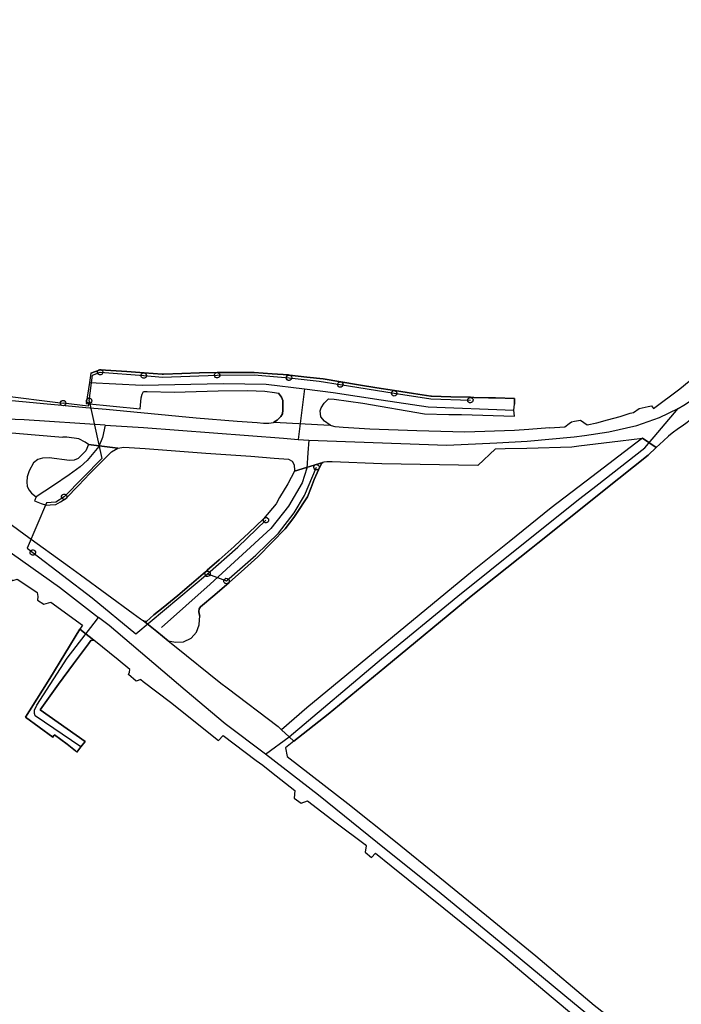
# Model space of a CAD drawing. Extents: x 166506 to 171543, y 332500 to 338212.
# Tile 136 of 139: x 170828 to 171121, y 336400 to 336836. Entities that reach past the tile are written whole.
import ezdxf

# ---------------------------------------------------------------- set-up
doc = ezdxf.new("R2010")
doc.units = 0
doc.header["$MEASUREMENT"] = 0
doc.layers.get('0').update_dxf_attribs({"color": 1, "linetype": 'CONTINUOUS'})
for name, color, linetype in [('IRISH_OS_1000S_FEATURE', 252, 'CONTINUOUS'), ('UNDERGROUND_ROUTE', 1, 'CONTINUOUS'), ('UUB', 1, 'CONTINUOUS')]:
    doc.layers.add(name, color=color, linetype=linetype)

# ---------------------------------------------------------------- blocks, each defined once
blk = doc.blocks.new('UUB_LOCATION_AC_T02')
at = {"color": 0, "linetype": 'ByBlock'}
blk.add_lwpolyline([(18862, 2286, -1), (-18862, -2286, -1), (18862, 2286)], format="xyb", close=True, dxfattribs=at)

msp = doc.modelspace()

# ---------------------------------------------------------------- linework, layer by layer
at = {"layer": 'IRISH_OS_1000S_FEATURE', "color": 9}
for points in [[(171119.075, 336664.046), (171121.664, 336665.517), (171128.864, 336670.228), (171132.803, 336673.122), (171134.939, 336674.73), (171150.076, 336687.957), (171167.218, 336701.612), (171179.484, 336711.379), (171200.987, 336728.032), (171223.125, 336745.09), (171239.657, 336757.818), (171257.302, 336772.595), (171282.171, 336792.287), (171293.398, 336802.109), (171312.696, 336818.715), (171327.41, 336828.622), (171339.699, 336834.154), (171344.803, 336836.201)], [(171107.351, 336665.22), (171108.154, 336663.978), (171119.924, 336672.655), (171152.294, 336699.386), (171172.156, 336715.465), (171201.03, 336738.299), (171227.238, 336757.842), (171253.577, 336778.452), (171280.866, 336800.501), (171306.649, 336821.694), (171319.227, 336831.439)], [(170859, 336679.589), (170863.208, 336681.138)], [(170863.208, 336681.138), (170874.895, 336680.433)], [(170859, 336679.589), (170858.391, 336675.476)], [(170874.895, 336680.433), (170882.656, 336679.833)], [(170882.656, 336679.833), (170890.548, 336679.152), (170891.145, 336679.179)], [(170891.145, 336679.179), (170899.279, 336679.551)], [(170899.279, 336679.551), (170907.177, 336679.763)], [(170907.177, 336679.763), (170914.931, 336679.968), (170915.173, 336679.939)], [(170915.173, 336679.939), (170923.299, 336679.989)], [(170923.299, 336679.989), (170931.329, 336679.999)], [(170931.329, 336679.999), (170939.371, 336679.387)], [(170939.371, 336679.387), (170946.609, 336678.837), (170947.038, 336678.788)], [(170947.038, 336678.788), (170954.684, 336677.923)], [(170954.684, 336677.923), (170961.91, 336677.105)], [(170961.91, 336677.105), (170969.778, 336675.812)], [(170858.391, 336675.476), (170857.017, 336666.199)], [(170858.391, 336675.476), (170881.74, 336674.34), (170917.774, 336675.054), (170936.747, 336674.827), (170953.606, 336672.754)], [(170953.606, 336672.754), (170950.895, 336650.319)], [(170953.606, 336672.754), (170966.409, 336671.091), (170987.62, 336667.848), (171008.437, 336664.761), (171046.394, 336663.317)], [(170969.778, 336675.812), (170977.538, 336674.528)], [(170977.538, 336674.528), (170985.684, 336673.199)], [(170985.684, 336673.199), (170993.527, 336671.919)], [(170809.913, 336668.845), (170839.643, 336666.048), (170842.889, 336665.743), (170847.598, 336665.316)], [(170857.017, 336666.199), (170880.919, 336663.832), (170881.251, 336668.678), (170881.729, 336670.381), (170882.303, 336671.521), (170884.024, 336671.539), (170895.906, 336671.219), (170915.382, 336671.846), (170928.371, 336671.914), (170936.051, 336671.658), (170940.347, 336671.116), (170942.126, 336670.739)], [(170940.097, 336657.984), (170941.592, 336658.837), (170943.177, 336660.501), (170943.962, 336661.612), (170944.081, 336663.223), (170944.107, 336665.61), (170944.03, 336667.486), (170943.497, 336669.057), (170942.126, 336670.739)], [(170965.018, 336656.681), (170962.51, 336658.334), (170960.896, 336660.25), (170960.551, 336662.967), (170960.967, 336664.234), (170962.34, 336666.392), (170964.223, 336668.323)], [(170964.223, 336668.323), (170966.764, 336668.102), (170979.45, 336666.389), (171006.738, 336661.603), (171017.538, 336661.329), (171023.114, 336661.283), (171046.717, 336660.654)], [(170993.527, 336671.919), (171001.99, 336670.634)], [(171001.99, 336670.634), (171009.554, 336669.486), (171009.886, 336669.477)], [(171009.886, 336669.477), (171018.534, 336669.141)], [(171018.534, 336669.141), (171027.179, 336668.978)], [(171027.179, 336668.978), (171028.699, 336668.848), (171035.098, 336668.756)], [(171035.098, 336668.756), (171038.272, 336668.661), (171046.651, 336668.409)], [(171046.651, 336668.409), (171046.7, 336665.98)], [(170847.598, 336665.316), (170856.763, 336664.486)], [(170856.763, 336664.486), (170865.861, 336663.661), (170905.651, 336659.888), (170923.903, 336658.385), (170932.644, 336657.827), (170935.513, 336657.569), (170937.832, 336657.534), (170939.884, 336657.862), (170940.097, 336657.984)], [(171046.394, 336663.317), (171046.7, 336665.98)], [(171073.121, 336651.438), (171077.629, 336652.067), (171088.396, 336653.655), (171100.815, 336656.466), (171110.912, 336659.972), (171119.075, 336664.046)], [(171082.646, 336629.597), (171104.346, 336646.589), (171119.075, 336664.046)], [(171087.796, 336658.937), (171093.407, 336660.42), (171097.894, 336661.866), (171099.335, 336662.266), (171101.859, 336663.975), (171105.922, 336664.949)], [(171105.922, 336664.949), (171107.351, 336665.22)], [(171134.182, 336666.715), (171123.065, 336657.76), (171120.912, 336656.241), (171119.284, 336655.093), (171116.507, 336653.051), (171114.909, 336651.785)], [(170865.354, 336656.58), (170829.436, 336658.988), (170817.418, 336659.392), (170809.819, 336658.238), (170798.563, 336653.456), (170792.454, 336649.106), (170786.484, 336643.062), (170777.649, 336632.413)], [(171046.717, 336660.654), (171046.394, 336663.317)], [(170865.354, 336656.58), (170864.193, 336651.152), (170862.523, 336647.171), (170857.347, 336641.024), (170854.342, 336638.182), (170849.455, 336634.598), (170842.477, 336629.863), (170834.751, 336624.815)], [(170865.354, 336656.58), (170882.308, 336655.572), (170944.343, 336650.869), (170950.895, 336650.319)], [(170940.097, 336657.984), (170965.018, 336656.681)], [(170940.097, 336657.984), (170965.018, 336656.681)], [(171046.699, 336654.245), (171024.691, 336653.521), (171003.457, 336654.117), (170982.656, 336654.826), (170970.841, 336655.651), (170967.176, 336655.915), (170965.573, 336656.315), (170965.018, 336656.681)], [(171062.116, 336655.47), (171052.968, 336654.743)], [(171062.116, 336655.47), (171068.955, 336655.837)], [(171068.955, 336655.837), (171070.937, 336657.419)], [(171070.937, 336657.419), (171071.862, 336658.156), (171073.206, 336658.34), (171075.868, 336658.827), (171078.824, 336656.713), (171083.138, 336657.703), (171087.796, 336658.937)], [(170806.956, 336624.637), (170792.259, 336635.108), (170791.908, 336637.448), (170791.577, 336639.982), (170795.144, 336644.634), (170798.887, 336647.508), (170803.542, 336650.286), (170808.295, 336652.097), (170813.496, 336653.425), (170818.851, 336653.613), (170834.368, 336652.333), (170846.606, 336651.324)], [(170858.06, 336648.015), (170856.527, 336649.075), (170853.639, 336650.625), (170848.405, 336651.358), (170846.606, 336651.324)], [(170955.561, 336649.936), (171016.669, 336647.711), (171038.837, 336648.733), (171052.264, 336649.501), (171073.121, 336651.438)], [(171052.968, 336654.743), (171046.699, 336654.245)], [(171075.133, 336647.449), (171093.6, 336649.741), (171103.305, 336650.82)], [(171103.305, 336650.82), (171100.449, 336648.64), (171080.908, 336633.725)], [(171103.305, 336650.82), (171109.373, 336646.688)], [(171103.305, 336650.82), (171109.373, 336646.688)], [(171114.909, 336651.785), (171112.697, 336649.748), (171109.373, 336646.688)], [(170858.06, 336648.015), (170856.782, 336645.322), (170853.485, 336641.889), (170851.642, 336641.11), (170849.585, 336640.95), (170840.502, 336642.147), (170837.612, 336642.005), (170835.535, 336641.4), (170833.557, 336639.905), (170831.639, 336636.379), (170830.883, 336633.687), (170830.73, 336631.481), (170830.789, 336629.507), (170831.703, 336627.768), (170832.732, 336626.533), (170834.751, 336624.815)], [(170858.06, 336648.015), (170871.003, 336646.469)], [(170858.06, 336648.015), (170871.003, 336646.469)], [(170863.946, 336640.56), (170868.233, 336644.867), (170871.003, 336646.469)], [(170871.003, 336646.469), (170873.677, 336646.846), (170883.076, 336646.293), (170909.908, 336644.266)], [(170955.561, 336649.936), (170955.071, 336644.329), (170954.702, 336637.522), (170952.676, 336631.095), (170946.517, 336620.78), (170938.69, 336610.829), (170911.883, 336586.254), (170890.259, 336566.985)], [(170950.895, 336650.319), (170955.561, 336649.936)], [(170950.895, 336650.319), (170955.561, 336649.936)], [(171038.233, 336646.068), (171042.508, 336646.21)], [(171042.508, 336646.21), (171052.1, 336646.475), (171072.104, 336647.073), (171075.133, 336647.449)], [(171109.373, 336646.688), (171105.81, 336643.262)], [(170909.908, 336644.266), (170929.843, 336642.838), (170940.148, 336641.978), (170946.567, 336641.487), (170948.233, 336640.684), (170949.006, 336639.066), (170949.269, 336636.484), (170949.174, 336636.301)], [(171030.473, 336638.738), (171038.233, 336646.068)], [(171105.81, 336643.262), (171086.313, 336627.812), (171083.973, 336625.943)], [(170858.545, 336635.15), (170863.946, 336640.56)], [(170949.174, 336636.301), (170961.796, 336640.031)], [(170949.174, 336636.301), (170961.796, 336640.031)], [(170961.796, 336640.031), (170961.399, 336639.772), (170960.63, 336638.408), (170957.947, 336632.597)], [(171030.473, 336638.738), (170987.949, 336639.458), (170965.902, 336640.391), (170963.534, 336640.382), (170962.163, 336640.269), (170961.796, 336640.031)], [(170853.489, 336629.853), (170858.545, 336635.15)], [(170949.174, 336636.301), (170946.258, 336630.662), (170942.587, 336624.52), (170941.102, 336621.708)], [(171080.908, 336633.725), (171062.862, 336619.95), (171044.356, 336604.997)], [(170777.649, 336632.413), (170787.071, 336625.844), (170845.132, 336584.861), (170862.489, 336571.425)], [(170847.978, 336624.109), (170853.489, 336629.853)], [(170946.803, 336518.513), (170987.746, 336553.101), (171021.56, 336580.863), (171049.88, 336603.623), (171075.63, 336624.103), (171082.646, 336629.597)], [(170957.947, 336632.597), (170956.609, 336629.029), (170954.976, 336624.929)], [(170806.956, 336624.637), (170820.95, 336614.637), (170829.884, 336608.051)], [(170834.751, 336624.815), (170834.091, 336623.079)], [(170954.976, 336624.929), (170949.847, 336617.123)], [(171083.973, 336625.943), (171056.965, 336604.384), (171054.038, 336602.048)], [(170834.091, 336623.079), (170837.001, 336621.853), (170839.319, 336621.178), (170840.978, 336621.337)], [(170840.978, 336621.337), (170843.459, 336621.523), (170845.586, 336622.599), (170847.978, 336624.109)], [(170941.102, 336621.708), (170935.49, 336615.102)], [(170949.847, 336617.123), (170948.953, 336615.749), (170945.12, 336610.657)], [(170928.99, 336608.934), (170935.49, 336615.102)], [(170791.1, 336607.841), (170791.664, 336608.775), (170792.255, 336609.598), (170793.286, 336609.844), (170813.953, 336596.412), (170820.931, 336591.938), (170820.868, 336589.88), (170824.486, 336587.807), (170826.378, 336588.474), (170830.622, 336585.643)], [(170829.884, 336608.051), (170849.601, 336593.869), (170854.399, 336590.298)], [(170922.47, 336602.934), (170922.654, 336603.036), (170925.084, 336605.181), (170928.99, 336608.934)], [(170945.12, 336610.657), (170939.379, 336604.845)], [(170915.786, 336596.974), (170922.47, 336602.934)], [(170939.379, 336604.845), (170933.05, 336598.355)], [(171044.356, 336604.997), (171028.126, 336591.883), (170954.752, 336531.493), (170943.409, 336521.71)], [(170933.05, 336598.355), (170927.054, 336593.015)], [(171054.038, 336602.048), (171027.519, 336580.881), (170989.279, 336549.346), (170964.172, 336528.676), (170948.874, 336516.654)], [(170909.751, 336591.668), (170910.569, 336592.37), (170915.786, 336596.974)], [(170854.399, 336590.298), (170877.828, 336573.194), (170880.971, 336570.79), (170882.296, 336569.995)], [(170903.68, 336586.331), (170909.751, 336591.668)], [(170927.054, 336593.015), (170920.309, 336586.901)], [(170830.622, 336585.643), (170835.231, 336582.523), (170835.487, 336580.745), (170835.418, 336579.151), (170838.161, 336577.404), (170841.285, 336578.194), (170855.395, 336568.105), (170854.092, 336566.281)], [(170897.491, 336581.151), (170903.68, 336586.331)], [(170920.309, 336586.901), (170913.907, 336581.48)], [(170891.045, 336575.934), (170897.491, 336581.151)], [(170913.907, 336581.48), (170907.547, 336576.103), (170906.93, 336575.335), (170906.862, 336574.085), (170906.951, 336573.08), (170907.303, 336572.004)], [(170882.296, 336569.995), (170882.589, 336569.819), (170883.667, 336569.642), (170886.905, 336572.584), (170891.045, 336575.934)], [(170893.218, 336561.158), (170896.632, 336560.527), (170900.023, 336560.617), (170903.463, 336562.324), (170905.8, 336564.903), (170907.006, 336568.185), (170907.098, 336570.422), (170907.303, 336572.004)], [(170854.66, 336514.122), (170834.342, 336527.827), (170834.038, 336528.952), (170834.099, 336530.427), (170835.154, 336532.557), (170848.507, 336553.406), (170860.519, 336568.887)], [(170860.519, 336568.887), (170862.489, 336571.425)], [(170936.329, 336510.956), (170918.537, 336524.37), (170900.837, 336539.181), (170867.088, 336567.865), (170862.489, 336571.425)], [(170888.269, 336565.162), (170882.296, 336569.995)], [(170888.269, 336565.162), (170882.296, 336569.995)], [(170830.021, 336527.245), (170831.787, 336530.085), (170840.824, 336544.378), (170854.092, 336566.281)], [(170854.092, 336566.281), (170860.411, 336561.414)], [(170854.092, 336566.281), (170860.411, 336561.414)], [(170893.218, 336561.158), (170888.269, 336565.162)], [(170893.218, 336561.158), (170888.269, 336565.162)], [(170860.411, 336561.414), (170859.076, 336561.249), (170857.97, 336559.773), (170851.377, 336550.852)], [(170871.116, 336552.622), (170860.411, 336561.414)], [(170893.218, 336561.158), (170896.077, 336558.845), (170916.654, 336542.341)], [(170851.377, 336550.852), (170844.681, 336541.831), (170836.562, 336530.562), (170856.48, 336516.558), (170854.66, 336514.122)], [(170881.133, 336543.943), (170879.149, 336543.296), (170875.682, 336546.148), (170876.202, 336547.225), (170876.24, 336548.413), (170871.116, 336552.622)], [(170881.133, 336543.943), (170882.251, 336543.094)], [(170882.251, 336543.094), (170894.302, 336533.945), (170915.532, 336516.923)], [(170916.654, 336542.341), (170919.375, 336540.281)], [(170919.375, 336540.281), (170941.922, 336523.21)], [(170842.214, 336518.5), (170830.021, 336527.245)], [(170941.922, 336523.21), (170943.409, 336521.71)], [(170943.409, 336521.71), (170946.803, 336518.513)], [(170943.409, 336521.71), (170946.803, 336518.513)], [(170852.179, 336512.394), (170848.544, 336515.267), (170842.908, 336519.438), (170842.663, 336519.107), (170842.214, 336518.5)], [(170915.532, 336516.923), (170917.668, 336519.16)], [(170917.668, 336519.16), (170932.27, 336508.144)], [(170936.329, 336510.956), (170946.803, 336518.513)], [(170948.874, 336516.654), (170945.203, 336513.77)], [(170946.803, 336518.513), (170948.874, 336516.654)], [(170946.803, 336518.513), (170948.874, 336516.654)], [(170852.888, 336511.75), (170852.179, 336512.394)], [(170854.66, 336514.122), (170852.888, 336511.75)], [(171177.963, 336344.777), (171168.568, 336347.788), (171140.927, 336356.857), (171129.502, 336360.648), (171122.344, 336363.499), (171118.202, 336365.72), (171114.185, 336367.94), (171107.323, 336372.844), (171098.205, 336379.735), (171073.304, 336400.334), (171049.243, 336420.319), (171037.299, 336430.06), (171014.158, 336448.997), (170986.001, 336471.633), (170959.793, 336492.723), (170936.329, 336510.956)], [(170945.203, 336513.77), (170945.932, 336509.92), (170972.773, 336489.095), (170993.928, 336472.152), (171013.631, 336456.221), (171034.199, 336439.401), (171056.088, 336421.531), (171081.963, 336399.778), (171100.23, 336385.432)], [(170932.27, 336508.144), (170935.137, 336505.981), (170939.059, 336502.918), (170949.367, 336494.868), (170949.12, 336491.477), (170952.131, 336489.196), (170955.037, 336490.22), (170967.636, 336480.435)], [(170967.636, 336480.435), (170980.461, 336470.891), (170980.995, 336470.286), (170980.554, 336467.443)], [(170980.554, 336467.443), (170983.26, 336465.186), (170985.047, 336466.986), (170991.994, 336461.464)], [(170991.994, 336461.464), (171015.35, 336442.636), (171041.501, 336421.514), (171063.826, 336402.805), (171080.913, 336388.489), (171100.606, 336372.446), (171107.108, 336367.829), (171113.057, 336364.301), (171115.733, 336362.704), (171118.263, 336361.24), (171122.608, 336359.499), (171134.504, 336354.548), (171178.897, 336341.022)]]:
    msp.add_lwpolyline(points, dxfattribs=at)
for points in [[(170965.018, 336656.681), (170962.51, 336658.334), (170960.896, 336660.25), (170960.551, 336662.967), (170960.967, 336664.234), (170962.34, 336666.392), (170964.223, 336668.323), (170966.764, 336668.102), (170979.45, 336666.389), (171006.738, 336661.603), (171017.538, 336661.329), (171023.114, 336661.283), (171046.717, 336660.654), (171046.394, 336663.317), (171046.7, 336665.98), (171046.651, 336668.409), (171038.272, 336668.661), (171035.098, 336668.756), (171028.699, 336668.848), (171027.179, 336668.978), (171018.534, 336669.141), (171009.886, 336669.477), (171009.554, 336669.486), (171001.99, 336670.634), (170993.527, 336671.919), (170985.684, 336673.199), (170977.538, 336674.528), (170969.778, 336675.812), (170961.91, 336677.105), (170954.684, 336677.923), (170947.038, 336678.788), (170946.609, 336678.837), (170939.371, 336679.387), (170931.329, 336679.999), (170923.299, 336679.989), (170915.173, 336679.939), (170914.931, 336679.968), (170907.177, 336679.763), (170899.279, 336679.551), (170891.145, 336679.179), (170890.548, 336679.152), (170882.656, 336679.833), (170874.895, 336680.433), (170863.208, 336681.138), (170859, 336679.589), (170858.391, 336675.476), (170857.017, 336666.199), (170880.919, 336663.832), (170881.251, 336668.678), (170881.729, 336670.381), (170882.303, 336671.521), (170884.024, 336671.539), (170895.906, 336671.219), (170915.382, 336671.846), (170928.371, 336671.914), (170936.051, 336671.658), (170940.347, 336671.116), (170942.126, 336670.739), (170943.497, 336669.057), (170944.03, 336667.486), (170944.107, 336665.61), (170944.081, 336663.223), (170943.962, 336661.612), (170943.177, 336660.501), (170941.592, 336658.837), (170940.097, 336657.984), (170965.018, 336656.681)], [(170946.803, 336518.513), (170948.874, 336516.654), (170964.172, 336528.676), (170989.279, 336549.346), (171027.519, 336580.881), (171054.038, 336602.048), (171056.965, 336604.384), (171083.973, 336625.943), (171086.313, 336627.812), (171105.81, 336643.262), (171109.373, 336646.688), (171103.305, 336650.82), (171100.449, 336648.64), (171080.908, 336633.725), (171062.862, 336619.95), (171044.356, 336604.997), (171028.126, 336591.883), (170954.752, 336531.493), (170943.409, 336521.71), (170946.803, 336518.513)], [(170863.946, 336640.56), (170868.233, 336644.867), (170871.003, 336646.469), (170858.06, 336648.015), (170856.782, 336645.322), (170853.485, 336641.889), (170851.642, 336641.11), (170849.585, 336640.95), (170840.502, 336642.147), (170837.612, 336642.005), (170835.535, 336641.4), (170833.557, 336639.905), (170831.639, 336636.379), (170830.883, 336633.687), (170830.73, 336631.481), (170830.789, 336629.507), (170831.703, 336627.768), (170832.732, 336626.533), (170834.751, 336624.815), (170834.091, 336623.079), (170837.001, 336621.853), (170839.319, 336621.178), (170840.978, 336621.337), (170843.459, 336621.523), (170845.586, 336622.599), (170847.978, 336624.109), (170853.489, 336629.853), (170858.545, 336635.15), (170863.946, 336640.56)], [(170893.218, 336561.158), (170896.632, 336560.527), (170900.023, 336560.617), (170903.463, 336562.324), (170905.8, 336564.903), (170907.006, 336568.185), (170907.098, 336570.422), (170907.303, 336572.004), (170906.951, 336573.08), (170906.862, 336574.085), (170906.93, 336575.335), (170907.547, 336576.103), (170913.907, 336581.48), (170920.309, 336586.901), (170927.054, 336593.015), (170933.05, 336598.355), (170939.379, 336604.845), (170945.12, 336610.657), (170948.953, 336615.749), (170949.847, 336617.123), (170954.976, 336624.929), (170956.609, 336629.029), (170957.947, 336632.597), (170960.63, 336638.408), (170961.399, 336639.772), (170961.796, 336640.031), (170949.174, 336636.301), (170946.258, 336630.662), (170942.587, 336624.52), (170941.102, 336621.708), (170935.49, 336615.102), (170928.99, 336608.934), (170925.084, 336605.181), (170922.654, 336603.036), (170922.47, 336602.934), (170915.786, 336596.974), (170910.569, 336592.37), (170909.751, 336591.668), (170903.68, 336586.331), (170897.491, 336581.151), (170891.045, 336575.934), (170886.905, 336572.584), (170883.667, 336569.642), (170882.589, 336569.819), (170882.296, 336569.995), (170888.269, 336565.162), (170893.218, 336561.158)], [(170852.888, 336511.75), (170854.66, 336514.122), (170856.48, 336516.558), (170836.562, 336530.562), (170844.681, 336541.831), (170851.377, 336550.852), (170857.97, 336559.773), (170859.076, 336561.249), (170860.411, 336561.414), (170854.092, 336566.281), (170840.824, 336544.378), (170831.787, 336530.085), (170830.021, 336527.245), (170842.214, 336518.5), (170842.663, 336519.107), (170842.908, 336519.438), (170848.544, 336515.267), (170852.179, 336512.394), (170852.888, 336511.75)]]:
    msp.add_lwpolyline(points, close=True, dxfattribs=at)
at = {"layer": 'UNDERGROUND_ROUTE'}
for points in [[(170821.155, 336690.347), (170818.467, 336669.959), (170846.713, 336666.383)], [(170858.271, 336667.429), (170859.772, 336678.706), (170863.182, 336680.093)], [(170863.182, 336680.093), (170882.469, 336678.582)], [(170882.469, 336678.582), (170890.713, 336677.913), (170914.96, 336678.728)], [(170914.96, 336678.728), (170931.298, 336678.865), (170946.839, 336677.591)], [(170946.839, 336677.591), (170960.125, 336676.037), (170969.514, 336674.587)], [(170969.514, 336674.587), (170993.386, 336670.726)], [(170993.386, 336670.726), (171009.676, 336668.333), (171027.114, 336667.697)], [(170858.271, 336667.429), (170857.911, 336665.085), (170846.713, 336666.383)], [(170858.271, 336667.429), (170863.64, 336643.12)], [(170863.64, 336643.12), (170863.909, 336641.9), (170847.251, 336624.931)], [(170919.072, 336587.605), (170932.064, 336599.073), (170942.118, 336608.845), (170949.009, 336617.826), (170953.697, 336625.395), (170958.963, 336637.963)], [(170847.251, 336624.931), (170843.495, 336622.457), (170839.397, 336622.283), (170830.786, 336602.11), (170833.287, 336600.215)], [(170910.709, 336590.775), (170924.176, 336602.578), (170936.597, 336614.546)], [(170833.287, 336600.215), (170859.686, 336580.136), (170878.888, 336564.144), (170910.709, 336590.775)], [(170910.709, 336590.775), (170919.072, 336587.605)]]:
    msp.add_lwpolyline(points, dxfattribs=at)

# ---------------------------------------------------------------- block references
at = {"layer": 'UUB'}
for p, xscale, yscale, rotation in [((170863.182, 336680.093), 6.3e-05, 6.3e-05, 22.133781), ((170882.469, 336678.582), 6.3e-05, 6.3e-05, 355.520431), ((170914.96, 336678.728), 6.2e-05, 6.2e-05, 1.925124), ((170946.839, 336677.591), 6.3e-05, 6.3e-05, 355.31356), ((170969.514, 336674.587), 6.3e-05, 6.3e-05, 351.220824), ((170858.271, 336667.429), 6.3e-05, 6.2e-05, 261.2685300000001), ((170993.386, 336670.726), 6.3e-05, 6.3e-05, 351.643024), ((171027.114, 336667.697), 6.3e-05, 6.3e-05, 357.91123), ((170846.713, 336666.383), 6.3e-05, 6.3e-05, 352.7846260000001), ((170958.963, 336637.963), 6.3e-05, 6.3e-05, 67.266285), ((170847.251, 336624.931), 6.3e-05, 6.3e-05, 225.529886), ((170936.597, 336614.546), 6.2e-05, 6.3e-05, 43.935912), ((170833.287, 336600.215), 6.3e-05, 6.3e-05, 322.74349), ((170910.709, 336590.775), 6.3e-05, 6.3e-05, 39.925966), ((170919.072, 336587.605), 6.3e-05, 6.3e-05, 339.240758)]:
    msp.add_blockref('UUB_LOCATION_AC_T02', p, dxfattribs=dict(at, xscale=xscale, yscale=yscale, rotation=rotation))

doc.saveas('drawing.dxf')
